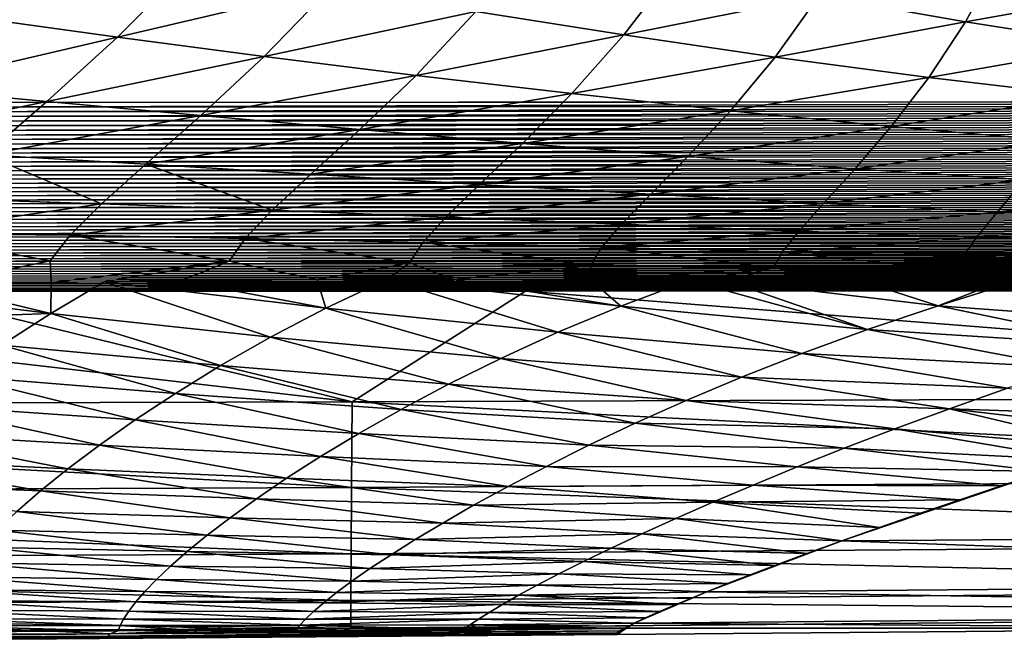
# Model space of a CAD drawing. Header units: metres. Extents: x -109 to 109, y -19 to 107.
# Tile 176 of 256: x 21.31 to 27.39, y -2.43 to 1.41. Entities that reach past the tile are written whole.
import ezdxf

# ---------------------------------------------------------------- set-up
doc = ezdxf.new("R2010")
doc.units = ezdxf.units.M
doc.layers.add('solid_21_412_310_XXX', color=7, linetype='CONTINUOUS')

msp = doc.modelspace()

# ---------------------------------------------------------------- linework, layer by layer
at = {"layer": 'solid_21_412_310_XXX'}
for points in [[(20.595625, 0.893529, 17.323612), (21.804319, 26.912794, 17.302299), (20.56344, 27.258989, 17.324163)], [(20.595625, 0.893529, 17.323612), (29.726748, 0.898924, 17.132509), (21.804319, 26.912794, 17.302299)], [(29.726748, 0.898924, 17.132509), (22.812944, 26.653164, 17.283585), (21.804319, 26.912794, 17.302299)], [(29.726748, 0.898924, 17.132509), (23.87114, 26.400019, 17.263041), (22.812944, 26.653164, 17.283585)], [(29.726748, 0.898924, 17.132509), (24.985195, 26.153061, 17.240404), (23.87114, 26.400019, 17.263041)], [(29.726748, 0.898924, 17.132509), (26.16781, 25.910999, 17.215244), (24.985195, 26.153061, 17.240404)], [(29.726748, 0.898924, 17.132509), (27.43832, 25.671772, 17.186918), (26.16781, 25.910999, 17.215244)], [(27.151894, 1.393203, -19.317865), (26.245785, 1.552235, -19.655851), (27.356567, 1.768803, -19.379362)], [(27.151894, 1.393203, -19.317865), (27.356567, 1.768803, -19.379362), (28.237797, 1.588386, -19.076607)], [(21.909693, 1.297686, -21.022598), (21.044569, 1.418032, -21.553596), (22.374645, 1.763928, -21.295593)], [(21.909693, 1.297686, -21.022598), (22.374645, 1.763928, -21.295593), (23.234125, 1.607787, -20.784197)], [(25.04081, 1.311317, -19.91156), (24.125164, 1.456144, -20.323374), (25.357857, 1.724107, -20.041517)], [(25.04081, 1.311317, -19.91156), (25.357857, 1.724107, -20.041517), (26.245785, 1.552235, -19.655851)], [(22.817257, 1.178763, -20.543596), (21.909693, 1.297686, -21.022598), (23.234125, 1.607787, -20.784197)], [(22.817257, 1.178763, -20.543596), (23.234125, 1.607787, -20.784197), (24.125164, 1.456144, -20.323374)], [(28.073084, 1.2489, -19.026329), (27.151894, 1.393203, -19.317865), (28.237797, 1.588386, -19.076607)], [(25.975922, 1.175177, -19.547091), (25.04081, 1.311317, -19.91156), (26.245785, 1.552235, -19.655851)], [(25.975922, 1.175177, -19.547091), (26.245785, 1.552235, -19.655851), (27.151894, 1.393203, -19.317865)], [(20.566692, 0.98513, -21.16758), (21.044569, 1.418032, -21.553596), (21.909693, 1.297686, -21.022598)], [(23.756479, 1.061677, -20.115093), (22.817257, 1.178763, -20.543596), (24.125164, 1.456144, -20.323374)], [(23.756479, 1.061677, -20.115093), (24.125164, 1.456144, -20.323374), (25.04081, 1.311317, -19.91156)], [(26.926516, 1.049505, -19.228146), (25.975922, 1.175177, -19.547091), (27.151894, 1.393203, -19.317865)], [(26.926516, 1.049505, -19.228146), (27.151894, 1.393203, -19.317865), (28.073084, 1.2489, -19.026329)], [(21.474459, 0.900266, -20.6772), (20.566692, 0.98513, -21.16758), (21.909693, 1.297686, -21.022598)], [(21.474459, 0.900266, -20.6772), (21.909693, 1.297686, -21.022598), (22.817257, 1.178763, -20.543596)], [(24.719093, 0.94912, -19.734318), (23.756479, 1.061677, -20.115093), (25.04081, 1.311317, -19.91156)], [(24.719093, 0.94912, -19.734318), (25.04081, 1.311317, -19.91156), (25.975922, 1.175177, -19.547091)], [(27.889402, 0.936012, -18.95281), (26.926516, 1.049505, -19.228146), (28.073084, 1.2489, -19.026329)], [(22.426027, 0.814004, -20.239214), (21.474459, 0.900266, -20.6772), (22.817257, 1.178763, -20.543596)], [(22.426027, 0.814004, -20.239214), (22.817257, 1.178763, -20.543596), (23.756479, 1.061677, -20.115093)], [(25.699493, 0.842968, -19.398485), (24.719093, 0.94912, -19.734318), (25.975922, 1.175177, -19.547091)], [(25.699493, 0.842968, -19.398485), (25.975922, 1.175177, -19.547091), (26.926516, 1.049505, -19.228146)], [(23.409096, 0.726636, -19.850967), (22.426027, 0.814004, -20.239214), (23.756479, 1.061677, -20.115093)], [(23.409096, 0.726636, -19.850967), (23.756479, 1.061677, -20.115093), (24.719093, 0.94912, -19.734318)], [(26.693459, 0.744994, -19.104847), (25.699493, 0.842968, -19.398485), (26.926516, 1.049505, -19.228146)], [(26.693459, 0.744994, -19.104847), (26.926516, 1.049505, -19.228146), (27.889402, 0.936012, -18.95281)], [(20.145182, 0.62363, -20.709858), (20.566692, 0.98513, -21.16758), (21.474459, 0.900266, -20.6772)], [(24.414448, 0.64122, -19.508419), (23.409096, 0.726636, -19.850967), (24.719093, 0.94912, -19.734318)], [(24.414448, 0.64122, -19.508419), (24.719093, 0.94912, -19.734318), (25.699493, 0.842968, -19.398485)], [(27.697701, 0.65692, -18.850777), (26.693459, 0.744994, -19.104847), (27.889402, 0.936012, -18.95281)], [(21.093336, 0.570156, -20.2668), (20.145182, 0.62363, -20.709858), (21.474459, 0.900266, -20.6772)], [(20.591427, 0.835829, 17.313839), (34.265362, 0.844479, 17.002655), (34.268223, 0.873434, 17.007458)], [(20.593567, 0.864659, 17.319082), (20.591427, 0.835829, 17.313839), (34.268223, 0.873434, 17.007458)], [(20.593567, 0.864659, 17.319082), (34.270294, 0.902435, 17.011562), (20.595625, 0.893529, 17.323612)], [(20.593567, 0.864659, 17.319082), (34.268223, 0.873434, 17.007458), (34.270294, 0.902435, 17.011562)], [(20.595625, 0.893529, 17.323612), (34.270294, 0.902435, 17.011562), (29.726748, 0.898924, 17.132509)], [(21.093336, 0.570156, -20.2668), (21.474459, 0.900266, -20.6772), (22.426027, 0.814004, -20.239214)], [(20.587326, 0.778363, 17.30127), (34.259892, 0.786758, 16.990932), (34.262585, 0.815579, 16.997141)], [(20.589346, 0.807056, 17.307896), (20.587326, 0.778363, 17.30127), (34.262585, 0.815579, 16.997141)], [(20.589346, 0.807056, 17.307896), (34.262585, 0.815579, 16.997141), (34.265362, 0.844479, 17.002655)], [(20.591427, 0.835829, 17.313839), (20.589346, 0.807056, 17.307896), (34.265362, 0.844479, 17.002655)], [(22.084757, 0.512443, -19.876232), (21.093336, 0.570156, -20.2668), (22.426027, 0.814004, -20.239214)], [(22.084757, 0.512443, -19.876232), (22.426027, 0.814004, -20.239214), (23.409096, 0.726636, -19.850967)], [(25.436237, 0.559817, -19.207586), (24.414448, 0.64122, -19.508419), (25.699493, 0.842968, -19.398485)], [(25.436237, 0.559817, -19.207586), (25.699493, 0.842968, -19.398485), (26.693459, 0.744994, -19.104847)], [(20.583467, 0.721293, 17.286011), (34.254757, 0.729427, 16.976479), (34.257282, 0.758034, 16.984041)], [(20.585367, 0.749769, 17.293972), (20.583467, 0.721293, 17.286011), (34.257282, 0.758034, 16.984041)], [(20.585367, 0.749769, 17.293972), (34.257282, 0.758034, 16.984041), (34.259892, 0.786758, 16.990932)], [(20.587326, 0.778363, 17.30127), (20.585367, 0.749769, 17.293972), (34.259892, 0.786758, 16.990932)], [(26.470158, 0.484387, -18.944769), (25.436237, 0.559817, -19.207586), (26.693459, 0.744994, -19.104847)], [(26.470158, 0.484387, -18.944769), (26.693459, 0.744994, -19.104847), (27.697701, 0.65692, -18.850777)], [(20.578133, 0.636713, 17.25823), (34.247673, 0.644457, 16.949831), (34.24995, 0.672624, 16.95937)], [(20.579851, 0.664751, 17.268137), (20.578133, 0.636713, 17.25823), (34.24995, 0.672624, 16.95937)], [(20.579851, 0.664751, 17.268137), (34.24995, 0.672624, 16.95937), (34.252312, 0.700952, 16.968252)], [(20.581629, 0.692949, 17.277397), (20.579851, 0.664751, 17.268137), (34.252312, 0.700952, 16.968252)], [(20.581629, 0.692949, 17.277397), (34.252312, 0.700952, 16.968252), (34.254757, 0.729427, 16.976479)], [(20.583467, 0.721293, 17.286011), (20.581629, 0.692949, 17.277397), (34.254757, 0.729427, 16.976479)], [(23.106464, 0.45067, -19.534132), (22.084757, 0.512443, -19.876232), (23.409096, 0.726636, -19.850967)], [(23.106464, 0.45067, -19.534132), (23.409096, 0.726636, -19.850967), (24.414448, 0.64122, -19.508419)], [(20.574877, 0.581167, 17.23649), (34.243362, 0.588658, 16.928802), (34.245476, 0.616464, 16.939642)], [(20.576475, 0.608847, 17.247681), (20.574877, 0.581167, 17.23649), (34.245476, 0.616464, 16.939642)], [(20.576475, 0.608847, 17.247681), (34.245476, 0.616464, 16.939642), (34.247673, 0.644457, 16.949831)], [(20.578133, 0.636713, 17.25823), (20.576475, 0.608847, 17.247681), (34.247673, 0.644457, 16.949831)], [(24.148907, 0.388074, -19.235201), (23.106464, 0.45067, -19.534132), (24.414448, 0.64122, -19.508419)], [(24.148907, 0.388074, -19.235201), (24.414448, 0.64122, -19.508419), (25.436237, 0.559817, -19.207586)], [(27.512878, 0.416824, -18.716644), (26.470158, 0.484387, -18.944769), (27.697701, 0.65692, -18.850777)], [(20.571869, 0.526409, 17.212179), (34.239391, 0.533656, 16.905165), (34.241333, 0.561052, 16.917311)], [(20.573341, 0.553684, 17.224657), (20.571869, 0.526409, 17.212179), (34.241333, 0.561052, 16.917311)], [(20.573341, 0.553684, 17.224657), (34.241333, 0.561052, 16.917311), (34.243362, 0.588658, 16.928802)], [(20.574877, 0.581167, 17.23649), (20.573341, 0.553684, 17.224657), (34.243362, 0.588658, 16.928802)], [(21.812197, 0.268811, -19.463207), (20.784735, 0.301495, -19.802427), (21.093336, 0.570156, -20.2668)], [(21.812197, 0.268811, -19.463207), (21.093336, 0.570156, -20.2668), (22.084757, 0.512443, -19.876232)], [(25.206335, 0.327036, -18.974266), (24.148907, 0.388074, -19.235201), (25.436237, 0.559817, -19.207586)], [(25.206335, 0.327036, -18.974266), (25.436237, 0.559817, -19.207586), (26.470158, 0.484387, -18.944769)], [(20.569107, 0.472521, 17.185274), (34.235752, 0.479536, 16.878899), (34.23753, 0.506481, 16.892361)], [(20.570456, 0.499351, 17.199051), (20.569107, 0.472521, 17.185274), (34.23753, 0.506481, 16.892361)], [(20.570456, 0.499351, 17.199051), (34.23753, 0.506481, 16.892361), (34.239391, 0.533656, 16.905165)], [(20.571869, 0.526409, 17.212179), (20.570456, 0.499351, 17.199051), (34.239391, 0.533656, 16.905165)], [(22.866978, 0.229376, -19.170868), (21.812197, 0.268811, -19.463207), (22.084757, 0.512443, -19.876232)], [(22.866978, 0.229376, -19.170868), (22.084757, 0.512443, -19.876232), (23.106464, 0.45067, -19.534132)], [(20.56546, 0.393484, 17.140118), (34.230961, 0.400181, 16.834633), (34.232468, 0.426377, 16.850029)], [(20.566607, 0.419578, 17.155802), (20.56546, 0.393484, 17.140118), (34.232468, 0.426377, 16.850029)], [(20.566607, 0.419578, 17.155802), (34.232468, 0.426377, 16.850029), (34.234066, 0.452832, 16.864786)], [(20.567823, 0.445927, 17.170856), (20.566607, 0.419578, 17.155802), (34.234066, 0.452832, 16.864786)], [(20.567823, 0.445927, 17.170856), (34.234066, 0.452832, 16.864786), (34.235752, 0.479536, 16.878899)], [(20.569107, 0.472521, 17.185274), (20.567823, 0.445927, 17.170856), (34.235752, 0.479536, 16.878899)], [(22.866978, 0.229376, -19.170868), (23.106464, 0.45067, -19.534132), (24.148907, 0.388074, -19.235201)], [(26.274561, 0.269853, -18.746695), (25.206335, 0.327036, -18.974266), (26.470158, 0.484387, -18.944769)], [(26.274561, 0.269853, -18.746695), (26.470158, 0.484387, -18.944769), (27.512878, 0.416824, -18.716644)], [(20.563377, 0.342093, 17.106888), (34.228237, 0.348604, 16.801954), (34.229549, 0.374254, 16.818605)], [(20.564383, 0.367653, 17.12381), (20.563377, 0.342093, 17.106888), (34.229549, 0.374254, 16.818605)], [(20.564383, 0.367653, 17.12381), (34.229549, 0.374254, 16.818605), (34.230961, 0.400181, 16.834633)], [(20.56546, 0.393484, 17.140118), (20.564383, 0.367653, 17.12381), (34.230961, 0.400181, 16.834633)], [(23.940016, 0.186295, -18.918928), (22.866978, 0.229376, -19.170868), (24.148907, 0.388074, -19.235201)], [(23.940016, 0.186295, -18.918928), (24.148907, 0.388074, -19.235201), (25.206335, 0.327036, -18.974266)], [(27.350363, 0.218714, -18.548521), (26.274561, 0.269853, -18.746695), (27.512878, 0.416824, -18.716644)], [(27.350363, 0.218714, -18.548521), (27.512878, 0.416824, -18.716644), (28.561165, 0.358178, -18.52055)], [(20.561596, 0.29183, 17.071224), (34.22591, 0.298178, 16.766804), (34.22702, 0.32324, 16.784685)], [(20.562449, 0.316815, 17.089357), (20.561596, 0.29183, 17.071224), (34.22702, 0.32324, 16.784685)], [(20.562449, 0.316815, 17.089357), (34.22702, 0.32324, 16.784685), (34.228237, 0.348604, 16.801954)], [(20.563377, 0.342093, 17.106888), (20.562449, 0.316815, 17.089357), (34.228237, 0.348604, 16.801954)], [(25.026054, 0.14232, -18.701096), (23.940016, 0.186295, -18.918928), (25.206335, 0.327036, -18.974266)], [(25.026054, 0.14232, -18.701096), (25.206335, 0.327036, -18.974266), (26.274561, 0.269853, -18.746695)], [(28.430799, 0.174669, -18.376566), (27.350363, 0.218714, -18.548521), (28.561165, 0.358178, -18.52055)], [(20.557236, 0.084677, -19.296288), (20.784735, 0.301495, -19.802427), (21.812197, 0.268811, -19.463207)], [(21.61755, 0.074122, -19.010193), (20.557236, 0.084677, -19.296288), (21.812197, 0.268811, -19.463207)], [(20.559532, 0.218829, 17.013287), (34.223221, 0.224987, 16.709572), (34.224007, 0.249031, 16.72924)], [(20.560135, 0.242818, 17.033182), (20.559532, 0.218829, 17.013287), (34.224007, 0.249031, 16.72924)], [(20.560135, 0.242818, 17.033182), (34.224007, 0.249031, 16.72924), (34.224903, 0.273435, 16.748322)], [(20.560823, 0.267158, 17.052498), (20.560135, 0.242818, 17.033182), (34.224903, 0.273435, 16.748322)], [(20.560823, 0.267158, 17.052498), (34.224903, 0.273435, 16.748322), (34.22591, 0.298178, 16.766804)], [(20.561596, 0.29183, 17.071224), (20.560823, 0.267158, 17.052498), (34.22591, 0.298178, 16.766804)], [(21.61755, 0.074122, -19.010193), (21.812197, 0.268811, -19.463207), (22.866978, 0.229376, -19.170868)], [(26.1213, 0.100184, -18.511898), (25.026054, 0.14232, -18.701096), (26.274561, 0.269853, -18.746695)], [(26.1213, 0.100184, -18.511898), (26.274561, 0.269853, -18.746695), (27.350363, 0.218714, -18.548521)], [(20.558598, 0.171982, 16.971786), (34.222008, 0.178056, 16.668495), (34.222557, 0.201322, 16.68932)], [(20.559019, 0.19521, 16.992819), (20.558598, 0.171982, 16.971786), (34.222557, 0.201322, 16.68932)], [(20.559019, 0.19521, 16.992819), (34.222557, 0.201322, 16.68932), (34.223221, 0.224987, 16.709572)], [(20.559532, 0.218829, 17.013287), (20.559019, 0.19521, 16.992819), (34.223221, 0.224987, 16.709572)], [(22.700039, 0.054614, -18.76926), (21.61755, 0.074122, -19.010193), (22.866978, 0.229376, -19.170868)], [(22.700039, 0.054614, -18.76926), (22.866978, 0.229376, -19.170868), (23.940016, 0.186295, -18.918928)], [(23.797039, 0.028774, -18.565918), (22.700039, 0.054614, -18.76926), (23.940016, 0.186295, -18.918928)], [(23.797039, 0.028774, -18.565918), (23.940016, 0.186295, -18.918928), (25.026054, 0.14232, -18.701096)], [(27.222851, 0.062427, -18.3468), (26.1213, 0.100184, -18.511898), (27.350363, 0.218714, -18.548521)], [(27.222851, 0.062427, -18.3468), (27.350363, 0.218714, -18.548521), (28.430799, 0.174669, -18.376566)], [(20.557905, 0.104808, 16.905394), (34.221115, 0.110827, 16.602673), (34.221291, 0.132794, 16.625156)], [(20.558041, 0.126766, 16.928059), (20.557905, 0.104808, 16.905394), (34.221291, 0.132794, 16.625156)], [(20.558041, 0.126766, 16.928059), (34.221291, 0.132794, 16.625156), (34.221588, 0.155208, 16.647102)], [(20.558271, 0.149162, 16.950195), (20.558041, 0.126766, 16.928059), (34.221588, 0.155208, 16.647102)], [(20.558271, 0.149162, 16.950195), (34.221588, 0.155208, 16.647102), (34.222008, 0.178056, 16.668495)], [(20.558598, 0.171982, 16.971786), (20.558271, 0.149162, 16.950195), (34.222008, 0.178056, 16.668495)], [(24.904217, -0.000311, -18.392889), (23.797039, 0.028774, -18.565918), (25.026054, 0.14232, -18.701096)], [(24.904217, -0.000311, -18.392889), (25.026054, 0.14232, -18.701096), (26.1213, 0.100184, -18.511898)], [(28.328218, 0.030173, -18.20215), (27.222851, 0.062427, -18.3468), (28.430799, 0.174669, -18.376566)], [(21.494585, -0.0841, -18.528004), (20.403618, -0.09334, -18.760696), (20.557236, 0.084677, -19.296288)], [(21.494585, -0.0841, -18.528004), (20.557236, 0.084677, -19.296288), (21.61755, 0.074122, -19.010193)], [(20.557863, 0.083298, 16.882219), (34.221066, 0.089319, 16.57967), (34.221115, 0.110827, 16.602673)], [(20.557905, 0.104808, 16.905394), (20.557863, 0.083298, 16.882219), (34.221115, 0.110827, 16.602673)], [(20.557863, 0.083298, 16.882219), (20.557915, 0.06225, 16.858549), (34.221066, 0.089319, 16.57967)], [(20.557915, 0.06225, 16.858549), (34.221134, 0.068283, 16.556168), (34.221066, 0.089319, 16.57967)], [(20.557915, 0.06225, 16.858549), (20.558058, 0.041676, 16.834404), (34.221134, 0.068283, 16.556168)], [(20.558058, 0.041676, 16.834404), (34.221321, 0.047729, 16.532183), (34.221134, 0.068283, 16.556168)], [(22.600418, -0.085426, -18.338766), (21.494585, -0.0841, -18.528004), (21.61755, 0.074122, -19.010193)], [(22.600418, -0.085426, -18.338766), (21.61755, 0.074122, -19.010193), (22.700039, 0.054614, -18.76926)], [(26.018475, -0.029469, -18.243986), (24.904217, -0.000311, -18.392889), (26.1213, 0.100184, -18.511898)], [(26.018475, -0.029469, -18.243986), (26.1213, 0.100184, -18.511898), (27.222851, 0.062427, -18.3468)], [(27.137484, -0.055803, -18.114212), (26.018475, -0.029469, -18.243986), (27.222851, 0.062427, -18.3468)], [(27.137484, -0.055803, -18.114212), (27.222851, 0.062427, -18.3468), (28.328218, 0.030173, -18.20215)], [(20.558058, 0.041676, 16.834404), (20.558289, 0.021587, 16.809799), (34.221321, 0.047729, 16.532183)], [(20.558289, 0.021587, 16.809799), (34.221622, 0.027671, 16.507732), (34.221321, 0.047729, 16.532183)], [(20.558289, 0.021587, 16.809799), (20.558611, 0.001996, 16.784754), (34.221622, 0.027671, 16.507732)], [(20.558611, 0.001996, 16.784754), (34.222042, 0.008121, 16.482836), (34.221622, 0.027671, 16.507732)], [(20.558611, 0.001996, 16.784754), (20.559019, -0.017087, 16.759279), (34.222042, 0.008121, 16.482836)], [(20.559019, -0.017087, 16.759279), (34.222572, -0.010911, 16.457504), (34.222042, 0.008121, 16.482836)], [(23.71571, -0.095413, -18.184389), (22.600418, -0.085426, -18.338766), (22.700039, 0.054614, -18.76926)], [(23.71571, -0.095413, -18.184389), (22.700039, 0.054614, -18.76926), (23.797039, 0.028774, -18.565918)], [(24.837425, -0.110784, -18.056772), (23.71571, -0.095413, -18.184389), (23.797039, 0.028774, -18.565918)], [(24.837425, -0.110784, -18.056772), (23.797039, 0.028774, -18.565918), (24.904217, -0.000311, -18.392889)], [(28.259369, -0.078077, -17.999479), (27.137484, -0.055803, -18.114212), (28.328218, 0.030173, -18.20215)], [(20.559019, -0.017087, 16.759279), (20.559517, -0.035651, 16.733383), (34.222572, -0.010911, 16.457504)], [(20.559517, -0.035651, 16.733383), (34.223217, -0.029415, 16.431747), (34.222572, -0.010911, 16.457504)], [(20.559517, -0.035651, 16.733383), (20.560101, -0.053688, 16.707073), (34.223217, -0.029415, 16.431747)], [(20.560101, -0.053688, 16.707073), (34.223976, -0.047381, 16.405573), (34.223217, -0.029415, 16.431747)], [(20.560101, -0.053688, 16.707073), (20.56077, -0.071188, 16.680357), (34.223976, -0.047381, 16.405573)], [(20.56077, -0.071188, 16.680357), (34.224846, -0.064799, 16.37899), (34.223976, -0.047381, 16.405573)], [(25.963457, -0.12803, -17.94915), (24.837425, -0.110784, -18.056772), (24.904217, -0.000311, -18.392889)], [(25.963457, -0.12803, -17.94915), (24.904217, -0.000311, -18.392889), (26.018475, -0.029469, -18.243986)], [(27.092283, -0.143956, -17.856163), (25.963457, -0.12803, -17.94915), (26.018475, -0.029469, -18.243986)], [(27.092283, -0.143956, -17.856163), (26.018475, -0.029469, -18.243986), (27.137484, -0.055803, -18.114212)], [(28.22279, -0.157189, -17.773331), (27.092283, -0.143956, -17.856163), (27.137484, -0.055803, -18.114212)], [(28.22279, -0.157189, -17.773331), (27.137484, -0.055803, -18.114212), (28.259369, -0.078077, -17.999479)], [(20.766399, -0.234424, -18.130928), (20.403618, -0.09334, -18.760696), (21.494585, -0.0841, -18.528004)], [(20.56077, -0.071188, 16.680357), (20.561527, -0.08814, 16.653246), (34.224846, -0.064799, 16.37899)], [(20.561527, -0.08814, 16.653246), (34.225826, -0.081661, 16.352007), (34.224846, -0.064799, 16.37899)], [(20.561527, -0.08814, 16.653246), (20.56237, -0.104536, 16.625744), (34.225826, -0.081661, 16.352007)], [(20.56237, -0.104536, 16.625744), (34.226917, -0.097955, 16.324631), (34.225826, -0.081661, 16.352007)], [(20.56237, -0.104536, 16.625744), (20.563297, -0.120367, 16.597862), (34.226917, -0.097955, 16.324631)], [(20.563297, -0.120367, 16.597862), (34.228119, -0.113674, 16.296873), (34.226917, -0.097955, 16.324631)], [(20.563297, -0.120367, 16.597862), (20.564312, -0.135631, 16.569609), (34.228119, -0.113674, 16.296873)], [(20.564312, -0.135631, 16.569609), (34.229431, -0.128816, 16.268744), (34.228119, -0.113674, 16.296873)], [(21.500853, -0.218696, -18.020645), (20.766399, -0.234424, -18.130928), (21.494585, -0.0841, -18.528004)], [(21.500853, -0.218696, -18.020645), (21.494585, -0.0841, -18.528004), (22.600418, -0.085426, -18.338766)], [(21.828835, -0.213295, -17.977455), (21.500853, -0.218696, -18.020645), (22.600418, -0.085426, -18.338766)], [(22.303574, -0.2073, -17.920401), (21.828835, -0.213295, -17.977455), (22.600418, -0.085426, -18.338766)], [(23.14422, -0.201171, -17.83444), (22.303574, -0.2073, -17.920401), (22.600418, -0.085426, -18.338766)], [(23.14422, -0.201171, -17.83444), (22.600418, -0.085426, -18.338766), (23.71571, -0.095413, -18.184389)], [(23.575008, -0.200041, -17.796404), (23.14422, -0.201171, -17.83444), (23.71571, -0.095413, -18.184389)], [(23.992483, -0.199997, -17.762941), (23.575008, -0.200041, -17.796404), (23.71571, -0.095413, -18.184389)], [(23.992483, -0.199997, -17.762941), (23.71571, -0.095413, -18.184389), (24.837425, -0.110784, -18.056772)], [(24.836512, -0.202394, -17.703604), (23.992483, -0.199997, -17.762941), (24.837425, -0.110784, -18.056772)], [(24.836512, -0.202394, -17.703604), (24.837425, -0.110784, -18.056772), (25.963457, -0.12803, -17.94915)], [(20.564312, -0.135631, 16.569609), (20.565413, -0.150329, 16.540993), (34.229431, -0.128816, 16.268744)], [(20.565413, -0.150329, 16.540993), (34.230854, -0.143381, 16.240248), (34.229431, -0.128816, 16.268744)], [(20.565413, -0.150329, 16.540993), (20.566601, -0.164464, 16.512024), (34.230854, -0.143381, 16.240248)], [(20.566601, -0.164464, 16.512024), (34.232388, -0.157373, 16.211399), (34.230854, -0.143381, 16.240248)], [(20.566601, -0.164464, 16.512024), (20.567879, -0.178036, 16.48271), (34.232388, -0.157373, 16.211399)], [(20.567879, -0.178036, 16.48271), (34.234035, -0.17079, 16.182205), (34.232388, -0.157373, 16.211399)], [(20.567879, -0.178036, 16.48271), (20.569246, -0.191039, 16.453064), (34.234035, -0.17079, 16.182205)], [(20.569246, -0.191039, 16.453064), (34.235798, -0.183628, 16.152679), (34.234035, -0.17079, 16.182205)], [(25.444599, -0.205361, -17.666685), (24.836512, -0.202394, -17.703604), (25.963457, -0.12803, -17.94915)], [(25.676727, -0.206619, -17.653673), (25.444599, -0.205361, -17.666685), (25.963457, -0.12803, -17.94915)], [(26.517502, -0.211243, -17.610447), (25.676727, -0.206619, -17.653673), (25.963457, -0.12803, -17.94915)], [(26.517502, -0.211243, -17.610447), (25.963457, -0.12803, -17.94915), (27.092283, -0.143956, -17.856163)], [(27.360466, -0.215295, -17.571371), (26.517502, -0.211243, -17.610447), (27.092283, -0.143956, -17.856163)], [(27.360466, -0.215295, -17.571371), (27.092283, -0.143956, -17.856163), (28.22279, -0.157189, -17.773331)], [(27.451908, -0.215683, -17.567278), (27.360466, -0.215295, -17.571371), (28.22279, -0.157189, -17.773331)], [(21.498569, -0.409727, -17.250725), (20.204979, -0.249932, -18.229164), (20.766399, -0.234424, -18.130928)], [(20.569246, -0.191039, 16.453064), (20.570705, -0.203471, 16.423098), (34.235798, -0.183628, 16.152679)], [(20.570705, -0.203471, 16.423098), (34.237675, -0.195882, 16.122831), (34.235798, -0.183628, 16.152679)], [(20.570705, -0.203471, 16.423098), (20.572256, -0.215326, 16.392818), (34.237675, -0.195882, 16.122831)], [(20.572256, -0.215326, 16.392818), (34.239674, -0.207549, 16.092674), (34.237675, -0.195882, 16.122831)], [(20.572256, -0.215326, 16.392818), (20.573904, -0.226597, 16.362242), (34.239674, -0.207549, 16.092674)], [(20.573904, -0.226597, 16.362242), (34.241791, -0.218618, 16.06222), (34.239674, -0.207549, 16.092674)], [(20.573904, -0.226597, 16.362242), (20.575647, -0.237272, 16.331375), (34.241791, -0.218618, 16.06222)], [(20.575647, -0.237272, 16.331375), (34.24403, -0.229079, 16.031477), (34.241791, -0.218618, 16.06222)], [(20.575647, -0.237272, 16.331375), (20.577492, -0.247338, 16.300232), (34.24403, -0.229079, 16.031477)], [(20.577492, -0.247338, 16.300232), (34.246395, -0.238919, 16.000463), (34.24403, -0.229079, 16.031477)], [(20.577492, -0.247338, 16.300232), (20.579437, -0.256781, 16.268826), (34.246395, -0.238919, 16.000463)], [(20.579437, -0.256781, 16.268826), (34.24889, -0.248121, 15.96919), (34.246395, -0.238919, 16.000463)], [(21.498569, -0.409727, -17.250725), (20.766399, -0.234424, -18.130928), (21.500853, -0.218696, -18.020645)], [(21.498569, -0.409727, -17.250725), (21.500853, -0.218696, -18.020645), (21.828835, -0.213295, -17.977455)], [(21.498569, -0.409727, -17.250725), (21.828835, -0.213295, -17.977455), (22.857056, -0.555344, -16.396152)], [(23.198179, -0.376894, -17.114847), (21.828835, -0.213295, -17.977455), (22.303574, -0.2073, -17.920401)], [(22.857056, -0.555344, -16.396152), (21.828835, -0.213295, -17.977455), (23.198179, -0.376894, -17.114847)], [(23.198179, -0.376894, -17.114847), (22.303574, -0.2073, -17.920401), (23.14422, -0.201171, -17.83444)], [(23.198179, -0.376894, -17.114847), (23.14422, -0.201171, -17.83444), (23.575008, -0.200041, -17.796404)], [(23.198179, -0.376894, -17.114847), (23.575008, -0.200041, -17.796404), (24.633369, -0.525554, -16.353737)], [(25.021069, -0.364049, -17.026474), (23.575008, -0.200041, -17.796404), (23.992483, -0.199997, -17.762941)], [(24.633369, -0.525554, -16.353737), (23.575008, -0.200041, -17.796404), (25.021069, -0.364049, -17.026474)], [(25.021069, -0.364049, -17.026474), (23.992483, -0.199997, -17.762941), (24.836512, -0.202394, -17.703604)], [(25.021069, -0.364049, -17.026474), (24.836512, -0.202394, -17.703604), (25.444599, -0.205361, -17.666685)], [(25.021069, -0.364049, -17.026474), (25.444599, -0.205361, -17.666685), (26.546259, -0.508045, -16.340652)], [(26.546259, -0.508045, -16.340652), (25.444599, -0.205361, -17.666685), (25.676727, -0.206619, -17.653673)], [(26.983038, -0.361163, -16.967251), (25.676727, -0.206619, -17.653673), (26.517502, -0.211243, -17.610447)], [(26.546259, -0.508045, -16.340652), (25.676727, -0.206619, -17.653673), (26.983038, -0.361163, -16.967251)], [(26.983038, -0.361163, -16.967251), (26.517502, -0.211243, -17.610447), (27.360466, -0.215295, -17.571371)], [(26.983038, -0.361163, -16.967251), (27.360466, -0.215295, -17.571371), (27.451908, -0.215683, -17.567278)], [(26.983038, -0.361163, -16.967251), (27.451908, -0.215683, -17.567278), (28.629164, -0.482277, -16.381315)], [(17.467646, -0.275466, 16.252718), (14.017262, -0.979886, 13.635917), (23.362125, -0.955856, 13.520196)], [(20.588127, -0.273714, 16.205223), (17.467646, -0.275466, 16.252718), (23.362125, -0.955856, 13.520196)], [(19.897076, -0.464852, -17.451241), (20.204979, -0.249932, -18.229164), (21.498569, -0.409727, -17.250725)], [(20.579437, -0.256781, 16.268826), (20.581486, -0.265581, 16.237175), (34.24889, -0.248121, 15.96919)], [(20.581486, -0.265581, 16.237175), (34.251514, -0.256667, 15.937675), (34.24889, -0.248121, 15.96919)], [(20.581486, -0.265581, 16.237175), (20.588127, -0.273714, 16.205223), (34.251514, -0.256667, 15.937675)], [(34.251514, -0.256667, 15.937675), (20.588127, -0.273714, 16.205223), (24.432585, -0.271327, 16.136042)], [(24.432585, -0.271327, 16.136042), (20.588127, -0.273714, 16.205223), (23.362125, -0.955856, 13.520196)], [(24.432585, -0.271327, 16.136042), (23.362125, -0.955856, 13.520196), (32.70628, -0.921438, 13.346666)], [(34.251514, -0.256667, 15.937675), (24.432585, -0.271327, 16.136042), (31.338224, -0.266609, 15.982252)], [(31.338224, -0.266609, 15.982252), (24.432585, -0.271327, 16.136042), (32.70628, -0.921438, 13.346666)], [(24.633369, -0.525554, -16.353737), (25.021069, -0.364049, -17.026474), (26.141657, -0.655501, -15.689052)], [(25.021069, -0.364049, -17.026474), (26.546259, -0.508045, -16.340652), (26.141657, -0.655501, -15.689052)], [(26.546259, -0.508045, -16.340652), (26.983038, -0.361163, -16.967251), (28.19972, -0.612662, -15.805391)], [(26.983038, -0.361163, -16.967251), (28.629164, -0.482277, -16.381315), (28.19972, -0.612662, -15.805391)], [(19.897076, -0.464852, -17.451241), (21.498569, -0.409727, -17.250725), (21.19301, -0.604608, -16.483784)], [(21.19301, -0.604608, -16.483784), (21.498569, -0.409727, -17.250725), (22.547716, -0.731512, -15.647394)], [(21.498569, -0.409727, -17.250725), (22.857056, -0.555344, -16.396152), (22.547716, -0.731512, -15.647394)], [(22.857056, -0.555344, -16.396152), (23.198179, -0.376894, -17.114847), (24.279078, -0.687079, -15.653362)], [(23.198179, -0.376894, -17.114847), (24.633369, -0.525554, -16.353737), (24.279078, -0.687079, -15.653362)], [(24.279078, -0.687079, -15.653362), (24.633369, -0.525554, -16.353737), (25.768269, -0.802201, -15.014663)], [(24.633369, -0.525554, -16.353737), (26.141657, -0.655501, -15.689052), (25.768269, -0.802201, -15.014663)], [(26.141657, -0.655501, -15.689052), (26.546259, -0.508045, -16.340652), (27.793787, -0.742428, -15.211566)], [(26.546259, -0.508045, -16.340652), (28.19972, -0.612662, -15.805391), (27.793787, -0.742428, -15.211566)], [(20.917633, -0.793387, -15.685042), (21.19301, -0.604608, -16.483784), (22.269192, -0.902569, -14.87394)], [(21.19301, -0.604608, -16.483784), (22.547716, -0.731512, -15.647394), (22.269192, -0.902569, -14.87394)], [(22.547716, -0.731512, -15.647394), (22.857056, -0.555344, -16.396152), (23.956791, -0.846343, -14.928923)], [(22.857056, -0.555344, -16.396152), (24.279078, -0.687079, -15.653362), (23.956791, -0.846343, -14.928923)], [(25.768269, -0.802201, -15.014663), (26.141657, -0.655501, -15.689052), (27.411453, -0.870964, -14.600718)], [(26.141657, -0.655501, -15.689052), (27.793787, -0.742428, -15.211566), (27.411453, -0.870964, -14.600718)], [(23.956791, -0.846343, -14.928923), (24.279078, -0.687079, -15.653362), (25.425043, -0.946601, -14.320485)], [(24.279078, -0.687079, -15.653362), (25.768269, -0.802201, -15.014663), (25.425043, -0.946601, -14.320485)], [(22.269192, -0.902569, -14.87394), (22.547716, -0.731512, -15.647394), (23.664959, -1.001329, -14.184757)], [(22.547716, -0.731512, -15.647394), (23.956791, -0.846343, -14.928923), (23.664959, -1.001329, -14.184757)], [(20.671856, -0.973726, -14.860497), (20.917633, -0.793387, -15.685042), (22.020163, -1.066608, -14.080639)], [(20.917633, -0.793387, -15.685042), (22.269192, -0.902569, -14.87394), (22.020163, -1.066608, -14.080639)], [(23.664959, -1.001329, -14.184757), (23.956791, -0.846343, -14.928923), (25.110569, -1.087338, -13.609751)], [(23.956791, -0.846343, -14.928923), (25.425043, -0.946601, -14.320485), (25.110569, -1.087338, -13.609751)], [(25.425043, -0.946601, -14.320485), (25.768269, -0.802201, -15.014663), (27.052504, -0.99748, -13.974445)], [(25.768269, -0.802201, -15.014663), (27.411453, -0.870964, -14.600718), (27.052504, -0.99748, -13.974445)], [(22.020163, -1.066608, -14.080639), (22.269192, -0.902569, -14.87394), (23.401951, -1.150497, -13.424768)], [(22.269192, -0.902569, -14.87394), (23.664959, -1.001329, -14.184757), (23.401951, -1.150497, -13.424768)], [(27.052504, -0.99748, -13.974445), (27.411453, -0.870964, -14.600718), (28.69548, -1.05291, -13.604347)], [(23.357231, -1.48432, 10.841338), (23.362125, -0.955856, 13.520196), (14.017262, -0.979886, 13.635917)], [(20.454679, -1.144059, -14.015844), (20.671856, -0.973726, -14.860497), (21.799097, -1.222322, -13.271937)], [(20.671856, -0.973726, -14.860497), (22.020163, -1.066608, -14.080639), (21.799097, -1.222322, -13.271937)], [(32.700115, -1.431167, 10.701049), (23.362125, -0.955856, 13.520196), (23.357231, -1.48432, 10.841338)], [(32.700115, -1.431167, 10.701049), (32.70628, -0.921438, 13.346666), (23.362125, -0.955856, 13.520196)], [(25.110569, -1.087338, -13.609751), (25.425043, -0.946601, -14.320485), (26.716558, -1.1212, -13.334451)], [(25.425043, -0.946601, -14.320485), (27.052504, -0.99748, -13.974445), (26.716558, -1.1212, -13.334451)], [(23.357231, -1.48432, 10.841338), (14.017262, -0.979886, 13.635917), (14.014153, -1.521445, 10.934896)], [(23.401951, -1.150497, -13.424768), (23.664959, -1.001329, -14.184757), (24.823364, -1.223241, -12.885488)], [(23.664959, -1.001329, -14.184757), (25.110569, -1.087338, -13.609751), (24.823364, -1.223241, -12.885488)], [(26.716558, -1.1212, -13.334451), (27.052504, -0.99748, -13.974445), (28.085423, -1.243087, -12.585059)], [(27.052504, -0.99748, -13.974445), (28.69548, -1.05291, -13.604347), (28.382515, -1.14964, -13.09552)], [(27.052504, -0.99748, -13.974445), (28.382515, -1.14964, -13.09552), (28.085423, -1.243087, -12.585059)], [(21.799097, -1.222322, -13.271937), (22.020163, -1.066608, -14.080639), (23.166073, -1.292782, -12.652331)], [(22.020163, -1.066608, -14.080639), (23.401951, -1.150497, -13.424768), (23.166073, -1.292782, -12.652331)], [(24.823364, -1.223241, -12.885488), (25.110569, -1.087338, -13.609751), (26.403009, -1.241414, -12.682446)], [(25.110569, -1.087338, -13.609751), (26.716558, -1.1212, -13.334451), (26.403009, -1.241414, -12.682446)], [(20.264864, -1.303367, -13.156215), (20.454679, -1.144059, -14.015844), (21.604475, -1.368799, -12.451833)], [(20.454679, -1.144059, -14.015844), (21.799097, -1.222322, -13.271937), (21.604475, -1.368799, -12.451833)], [(23.166073, -1.292782, -12.652331), (23.401951, -1.150497, -13.424768), (24.562002, -1.353458, -12.150144)], [(23.401951, -1.150497, -13.424768), (24.823364, -1.223241, -12.885488), (24.562002, -1.353458, -12.150144)], [(26.403009, -1.241414, -12.682446), (26.716558, -1.1212, -13.334451), (27.861017, -1.3148, -12.179219)], [(26.716558, -1.1212, -13.334451), (28.085423, -1.243087, -12.585059), (27.861017, -1.3148, -12.179219)], [(21.604475, -1.368799, -12.451833), (21.799097, -1.222322, -13.271937), (22.955765, -1.42737, -11.870495)], [(21.799097, -1.222322, -13.271937), (23.166073, -1.292782, -12.652331), (22.955765, -1.42737, -11.870495)], [(24.562002, -1.353458, -12.150144), (24.823364, -1.223241, -12.885488), (26.111258, -1.357501, -12.019932)], [(24.823364, -1.223241, -12.885488), (26.403009, -1.241414, -12.682446), (26.111258, -1.357501, -12.019932)], [(26.111258, -1.357501, -12.019932), (26.403009, -1.241414, -12.682446), (27.645905, -1.384475, -11.771849)], [(26.403009, -1.241414, -12.682446), (27.861017, -1.3148, -12.179219), (27.645905, -1.384475, -11.771849)], [(20.101025, -1.450933, -12.28624), (20.264864, -1.303367, -13.156215), (21.434771, -1.505358, -11.623944)], [(20.264864, -1.303367, -13.156215), (21.604475, -1.368799, -12.451833), (21.434771, -1.505358, -11.623944)], [(22.955765, -1.42737, -11.870495), (23.166073, -1.292782, -12.652331), (24.325184, -1.477284, -11.405948)], [(23.166073, -1.292782, -12.652331), (24.562002, -1.353458, -12.150144), (24.325184, -1.477284, -11.405948)], [(21.434771, -1.505358, -11.623944), (21.604475, -1.368799, -12.451833), (22.769571, -1.553635, -11.082024)], [(21.604475, -1.368799, -12.451833), (22.955765, -1.42737, -11.870495), (22.769571, -1.553635, -11.082024)], [(24.325184, -1.477284, -11.405948), (24.562002, -1.353458, -12.150144), (25.840748, -1.46894, -11.348171)], [(24.562002, -1.353458, -12.150144), (26.111258, -1.357501, -12.019932), (25.840748, -1.46894, -11.348171)], [(25.840748, -1.46894, -11.348171), (26.111258, -1.357501, -12.019932), (27.373198, -1.474225, -11.225805)], [(26.111258, -1.357501, -12.019932), (27.645905, -1.384475, -11.771849), (27.373198, -1.474225, -11.225805)], [(26.387129, -1.813923, -8.863975), (27.373198, -1.474225, -11.225805), (27.645905, -1.384475, -11.771849)], [(34.218067, -1.75856, -8.698993), (26.387129, -1.813923, -8.863975), (27.645905, -1.384475, -11.771849)], [(20.101025, -1.450933, -12.28624), (21.434771, -1.505358, -11.623944), (21.28838, -1.631637, -10.790965)], [(22.769571, -1.553635, -11.082024), (22.955765, -1.42737, -11.870495), (24.111771, -1.594152, -10.654911)], [(22.955765, -1.42737, -11.870495), (24.325184, -1.477284, -11.405948), (24.111771, -1.594152, -10.654911)], [(32.700115, -1.431167, 10.701049), (23.357231, -1.48432, 10.841338), (32.696037, -1.825564, 8.047432)], [(14.014153, -1.521445, 10.934896), (14.01207, -1.940158, 8.226963), (23.353968, -1.893023, 8.155135)], [(23.357231, -1.48432, 10.841338), (14.014153, -1.521445, 10.934896), (23.353968, -1.893023, 8.155135)], [(21.28838, -1.631637, -10.790965), (21.434771, -1.505358, -11.623944), (22.606058, -1.671149, -10.289049)], [(21.434771, -1.505358, -11.623944), (22.769571, -1.553635, -11.082024), (22.606058, -1.671149, -10.289049)], [(23.357231, -1.48432, 10.841338), (23.353968, -1.893023, 8.155135), (32.696037, -1.825564, 8.047432)], [(24.111771, -1.594152, -10.654911), (24.325184, -1.477284, -11.405948), (25.590998, -1.575264, -10.66835)], [(24.325184, -1.477284, -11.405948), (25.840748, -1.46894, -11.348171), (25.590998, -1.575264, -10.66835)], [(25.590998, -1.575264, -10.66835), (25.840748, -1.46894, -11.348171), (27.116417, -1.560273, -10.676552)], [(25.840748, -1.46894, -11.348171), (27.373198, -1.474225, -11.225805), (27.116417, -1.560273, -10.676552)], [(26.387129, -1.813923, -8.863975), (27.116417, -1.560273, -10.676552), (27.373198, -1.474225, -11.225805)], [(22.606058, -1.671149, -10.289049), (22.769571, -1.553635, -11.082024), (23.920685, -1.703608, -9.898706)], [(22.769571, -1.553635, -11.082024), (24.111771, -1.594152, -10.654911), (23.920685, -1.703608, -9.898706)], [(24.111771, -1.594152, -10.654911), (25.590998, -1.575264, -10.66835), (25.361591, -1.676051, -9.981587)], [(25.361591, -1.676051, -9.981587), (25.590998, -1.575264, -10.66835), (26.621662, -1.730707, -9.496544)], [(25.590998, -1.575264, -10.66835), (27.116417, -1.560273, -10.676552), (26.875111, -1.642589, -10.123655)], [(25.590998, -1.575264, -10.66835), (26.875111, -1.642589, -10.123655), (26.621662, -1.730707, -9.496544)], [(26.387129, -1.813923, -8.863975), (26.875111, -1.642589, -10.123655), (27.116417, -1.560273, -10.676552)], [(21.163666, -1.747503, -9.955171), (21.28838, -1.631637, -10.790965), (22.463812, -1.779644, -9.493346)], [(21.28838, -1.631637, -10.790965), (22.606058, -1.671149, -10.289049), (22.463812, -1.779644, -9.493346)], [(23.920685, -1.703608, -9.898706), (24.111771, -1.594152, -10.654911), (25.361591, -1.676051, -9.981587)], [(26.387129, -1.813923, -8.863975), (26.621662, -1.730707, -9.496544), (26.875111, -1.642589, -10.123655)], [(22.463812, -1.779644, -9.493346), (22.606058, -1.671149, -10.289049), (23.750885, -1.805314, -9.1387)], [(22.606058, -1.671149, -10.289049), (23.920685, -1.703608, -9.898706), (23.750885, -1.805314, -9.1387)], [(23.750885, -1.805314, -9.1387), (23.920685, -1.703608, -9.898706), (25.152124, -1.770956, -9.288845)], [(23.920685, -1.703608, -9.898706), (25.361591, -1.676051, -9.981587), (25.152124, -1.770956, -9.288845)], [(25.152124, -1.770956, -9.288845), (25.361591, -1.676051, -9.981587), (26.387129, -1.813923, -8.863975)], [(25.361591, -1.676051, -9.981587), (26.621662, -1.730707, -9.496544), (26.387129, -1.813923, -8.863975)], [(21.058954, -1.853275, -9.118363), (21.163666, -1.747503, -9.955171), (22.341413, -1.879188, -8.696361)], [(21.163666, -1.747503, -9.955171), (22.463812, -1.779644, -9.493346), (22.341413, -1.879188, -8.696361)], [(33.482597, -2.063796, -5.794536), (26.387129, -1.813923, -8.863975), (34.218067, -1.75856, -8.698993)], [(22.341413, -1.879188, -8.696361), (22.463812, -1.779644, -9.493346), (23.601337, -1.899144, -8.376068)], [(22.463812, -1.779644, -9.493346), (23.750885, -1.805314, -9.1387), (23.601337, -1.899144, -8.376068)], [(32.696037, -1.825564, 8.047432), (23.353968, -1.893023, 8.155135), (32.69405, -2.105099, 5.39019)], [(23.601337, -1.899144, -8.376068), (23.750885, -1.805314, -9.1387), (24.962191, -1.859692, -8.590996)], [(23.750885, -1.805314, -9.1387), (25.152124, -1.770956, -9.288845), (24.962191, -1.859692, -8.590996)], [(24.962191, -1.859692, -8.590996), (25.152124, -1.770956, -9.288845), (26.171572, -1.892038, -8.226709)], [(25.152124, -1.770956, -9.288845), (26.387129, -1.813923, -8.863975), (26.171572, -1.892038, -8.226709)], [(25.553139, -2.128369, -5.910893), (26.171572, -1.892038, -8.226709), (26.387129, -1.813923, -8.863975)], [(33.482597, -2.063796, -5.794536), (25.553139, -2.128369, -5.910893), (26.387129, -1.813923, -8.863975)], [(20.972574, -1.949341, -8.282004), (21.058954, -1.853275, -9.118363), (22.237471, -1.969949, -7.8993)], [(21.058954, -1.853275, -9.118363), (22.341413, -1.879188, -8.696361), (22.237471, -1.969949, -7.8993)], [(22.237471, -1.969949, -7.8993), (22.341413, -1.879188, -8.696361), (23.471022, -1.985095, -7.611832)], [(22.341413, -1.879188, -8.696361), (23.601337, -1.899144, -8.376068), (23.471022, -1.985095, -7.611832)], [(23.601337, -1.899144, -8.376068), (24.962191, -1.859692, -8.590996), (24.791363, -1.9421, -7.888841)], [(24.791363, -1.9421, -7.888841), (24.962191, -1.859692, -8.590996), (25.974297, -1.965171, -7.583054)], [(24.962191, -1.859692, -8.590996), (26.171572, -1.892038, -8.226709), (25.974297, -1.965171, -7.583054)], [(14.01207, -1.940158, 8.226963), (14.011013, -2.236667, 5.516764), (23.352337, -2.182539, 5.466123)], [(23.353968, -1.893023, 8.155135), (14.01207, -1.940158, 8.226963), (23.352337, -2.182539, 5.466123)], [(23.353968, -1.893023, 8.155135), (23.352337, -2.182539, 5.466123), (32.69405, -2.105099, 5.39019)], [(23.471022, -1.985095, -7.611832), (23.601337, -1.899144, -8.376068), (24.791363, -1.9421, -7.888841)], [(23.471022, -1.985095, -7.611832), (24.791363, -1.9421, -7.888841), (24.639191, -2.018063, -7.183124)], [(24.639191, -2.018063, -7.183124), (24.791363, -1.9421, -7.888841), (25.821106, -2.023265, -7.03149)], [(24.791363, -1.9421, -7.888841), (25.974297, -1.965171, -7.583054), (25.821106, -2.023265, -7.03149)], [(25.553139, -2.128369, -5.910893), (25.974297, -1.965171, -7.583054), (26.171572, -1.892038, -8.226709)], [(20.902916, -2.036016, -7.446948), (20.972574, -1.949341, -8.282004), (22.150654, -2.052073, -7.102918)], [(20.972574, -1.949341, -8.282004), (22.237471, -1.969949, -7.8993), (22.150654, -2.052073, -7.102918)], [(22.150654, -2.052073, -7.102918), (22.237471, -1.969949, -7.8993), (23.358953, -2.063165, -6.846721)], [(22.237471, -1.969949, -7.8993), (23.471022, -1.985095, -7.611832), (23.358953, -2.063165, -6.846721)], [(23.358953, -2.063165, -6.846721), (23.471022, -1.985095, -7.611832), (24.639191, -2.018063, -7.183124)], [(25.553139, -2.128369, -5.910893), (25.821106, -2.023265, -7.03149), (25.974297, -1.965171, -7.583054)], [(20.848368, -2.113606, -6.613958), (20.902916, -2.036016, -7.446948), (22.079653, -2.125702, -6.307879)], [(20.902916, -2.036016, -7.446948), (22.150654, -2.052073, -7.102918), (22.079653, -2.125702, -6.307879)], [(22.079653, -2.125702, -6.307879), (22.150654, -2.052073, -7.102918), (23.264164, -2.133359, -6.081369)], [(22.150654, -2.052073, -7.102918), (23.358953, -2.063165, -6.846721), (23.264164, -2.133359, -6.081369)], [(23.264164, -2.133359, -6.081369), (23.358953, -2.063165, -6.846721), (24.505201, -2.087478, -6.474467)], [(23.358953, -2.063165, -6.846721), (24.639191, -2.018063, -7.183124), (24.505201, -2.087478, -6.474467)], [(24.505201, -2.087478, -6.474467), (24.639191, -2.018063, -7.183124), (25.680767, -2.077682, -6.474337)], [(24.639191, -2.018063, -7.183124), (25.821106, -2.023265, -7.03149), (25.680767, -2.077682, -6.474337)], [(25.553139, -2.128369, -5.910893), (25.680767, -2.077682, -6.474337), (25.821106, -2.023265, -7.03149)], [(33.086109, -2.251784, -2.880022), (25.553139, -2.128369, -5.910893), (33.482597, -2.063796, -5.794536)], [(20.807323, -2.182413, -5.783793), (20.848368, -2.113606, -6.613958), (22.023151, -2.190977, -5.514841)], [(20.848368, -2.113606, -6.613958), (22.079653, -2.125702, -6.307879), (22.023151, -2.190977, -5.514841)], [(22.023151, -2.190977, -5.514841), (22.079653, -2.125702, -6.307879), (23.185684, -2.195678, -5.316409)], [(22.079653, -2.125702, -6.307879), (23.264164, -2.133359, -6.081369), (23.185684, -2.195678, -5.316409)], [(23.264164, -2.133359, -6.081369), (24.505201, -2.087478, -6.474467), (24.388908, -2.150239, -5.763465)], [(32.69405, -2.105099, 5.39019), (23.352337, -2.182539, 5.466123), (32.694153, -2.270215, 2.710434)], [(24.388908, -2.150239, -5.763465), (24.505201, -2.087478, -6.474467), (25.553139, -2.128369, -5.910893)], [(24.388908, -2.150239, -5.763465), (25.553139, -2.128369, -5.910893), (25.45364, -2.168885, -5.421071)], [(24.505201, -2.087478, -6.474467), (25.680767, -2.077682, -6.474337), (25.553139, -2.128369, -5.910893)], [(25.104773, -2.322997, -2.944228), (25.45364, -2.168885, -5.421071), (25.553139, -2.128369, -5.910893)], [(33.086109, -2.251784, -2.880022), (25.104773, -2.322997, -2.944228), (25.553139, -2.128369, -5.910893)], [(23.352337, -2.182539, 5.466123), (14.011013, -2.236667, 5.516764), (23.352339, -2.35334, 2.751769)], [(20.778181, -2.242668, -4.956893), (20.807323, -2.182413, -5.783793), (21.979836, -2.248009, -4.724243)], [(20.807323, -2.182413, -5.783793), (22.023151, -2.190977, -5.514841), (21.979836, -2.248009, -4.724243)], [(21.979836, -2.248009, -4.724243), (22.023151, -2.190977, -5.514841), (23.122524, -2.250121, -4.552342)], [(22.023151, -2.190977, -5.514841), (23.185684, -2.195678, -5.316409), (23.122524, -2.250121, -4.552342)], [(23.185684, -2.195678, -5.316409), (23.264164, -2.133359, -6.081369), (24.388908, -2.150239, -5.763465)], [(23.185684, -2.195678, -5.316409), (24.388908, -2.150239, -5.763465), (24.289829, -2.206243, -5.050714)], [(23.352337, -2.182539, 5.466123), (23.352339, -2.35334, 2.751769), (32.694153, -2.270215, 2.710434)], [(24.289829, -2.206243, -5.050714), (24.388908, -2.150239, -5.763465), (25.363668, -2.206445, -4.926487)], [(24.388908, -2.150239, -5.763465), (25.45364, -2.168885, -5.421071), (25.363668, -2.206445, -4.926487)], [(25.104773, -2.322997, -2.944228), (25.363668, -2.206445, -4.926487), (25.45364, -2.168885, -5.421071)], [(14.011013, -2.236667, 5.516764), (14.010983, -2.411467, 2.779335), (23.352339, -2.35334, 2.751769)], [(20.759342, -2.294503, -4.133283), (20.778181, -2.242668, -4.956893), (21.948378, -2.296864, -3.936194)], [(20.778181, -2.242668, -4.956893), (21.979836, -2.248009, -4.724243), (21.948378, -2.296864, -3.936194)], [(21.948378, -2.296864, -3.936194), (21.979836, -2.248009, -4.724243), (23.073647, -2.296673, -3.789427)], [(21.979836, -2.248009, -4.724243), (23.122524, -2.250121, -4.552342), (23.073647, -2.296673, -3.789427)], [(23.073647, -2.296673, -3.789427), (23.122524, -2.250121, -4.552342), (24.207426, -2.255392, -4.336735)], [(23.122524, -2.250121, -4.552342), (23.185684, -2.195678, -5.316409), (24.289829, -2.206243, -5.050714)], [(23.122524, -2.250121, -4.552342), (24.289829, -2.206243, -5.050714), (24.207426, -2.255392, -4.336735)], [(24.207426, -2.255392, -4.336735), (24.289829, -2.206243, -5.050714), (25.260773, -2.250859, -4.273657)], [(24.207426, -2.255392, -4.336735), (25.260773, -2.250859, -4.273657), (25.17444, -2.289799, -3.612861)], [(24.289829, -2.206243, -5.050714), (25.363668, -2.206445, -4.926487), (25.260773, -2.250859, -4.273657)], [(25.104773, -2.322997, -2.944228), (25.260773, -2.250859, -4.273657), (25.363668, -2.206445, -4.926487)], [(25.104773, -2.322997, -2.944228), (25.17444, -2.289799, -3.612861), (25.260773, -2.250859, -4.273657)], [(33.086109, -2.251784, -2.880022), (29.55047, -2.352524, 0), (25.104773, -2.322997, -2.944228)], [(20.749231, -2.33795, -3.312843), (20.759342, -2.294503, -4.133283), (21.927464, -2.33755, -3.150689)], [(20.759342, -2.294503, -4.133283), (21.948378, -2.296864, -3.936194), (21.927464, -2.33755, -3.150689)], [(21.927464, -2.33755, -3.150689), (21.948378, -2.296864, -3.936194), (23.038015, -2.335296, -3.027835)], [(21.948378, -2.296864, -3.936194), (23.073647, -2.296673, -3.789427), (23.038015, -2.335296, -3.027835)], [(23.038015, -2.335296, -3.027835), (23.073647, -2.296673, -3.789427), (24.141071, -2.297594, -3.621933)], [(23.038015, -2.335296, -3.027835), (24.141071, -2.297594, -3.621933), (24.090134, -2.33275, -2.906678)], [(23.073647, -2.296673, -3.789427), (24.207426, -2.255392, -4.336735), (24.141071, -2.297594, -3.621933)], [(32.694153, -2.270215, 2.710434), (23.352339, -2.35334, 2.751769), (29.55047, -2.352524, 0)], [(24.090134, -2.33275, -2.906678), (24.141071, -2.297594, -3.621933), (25.104773, -2.322997, -2.944228)], [(24.141071, -2.297594, -3.621933), (24.207426, -2.255392, -4.336735), (25.17444, -2.289799, -3.612861)], [(24.141071, -2.297594, -3.621933), (25.17444, -2.289799, -3.612861), (25.104773, -2.322997, -2.944228)], [(23.352339, -2.35334, 2.751769), (14.010983, -2.411467, 2.779335), (23.135418, -2.407628, 0)], [(18.721859, -2.399464, -2.069849), (20.746162, -2.372964, -2.495378), (21.500788, -2.371225, -2.410613)], [(21.864313, -2.389098, -1.780625), (18.721859, -2.399464, -2.069849), (21.500788, -2.371225, -2.410613)], [(21.500788, -2.371225, -2.410613), (20.746162, -2.372964, -2.495378), (20.749231, -2.33795, -3.312843)], [(20.749231, -2.33795, -3.312843), (21.927464, -2.33755, -3.150689), (21.915009, -2.37002, -2.36773)], [(21.500788, -2.371225, -2.410613), (20.749231, -2.33795, -3.312843), (21.915009, -2.37002, -2.36773)], [(21.864313, -2.389098, -1.780625), (21.500788, -2.371225, -2.410613), (21.915009, -2.37002, -2.36773)], [(21.851784, -2.403555, -1.187017), (25.016592, -2.370528, -1.601267), (25.000057, -2.382212, -1.066194)], [(21.851784, -2.403555, -1.187017), (21.864313, -2.389098, -1.780625), (25.016592, -2.370528, -1.601267)], [(21.864313, -2.389098, -1.780625), (25.043182, -2.354929, -2.129025), (25.016592, -2.370528, -1.601267)], [(21.864313, -2.389098, -1.780625), (24.160963, -2.360129, -2.184249), (25.043182, -2.354929, -2.129025)], [(21.864313, -2.389098, -1.780625), (24.052406, -2.360728, -2.191418), (24.160963, -2.360129, -2.184249)], [(21.864313, -2.389098, -1.780625), (23.280214, -2.364665, -2.246658), (24.052406, -2.360728, -2.191418)], [(21.864313, -2.389098, -1.780625), (23.01038, -2.365893, -2.268044), (23.280214, -2.364665, -2.246658)], [(21.864313, -2.389098, -1.780625), (22.398634, -2.368371, -2.321119), (23.01038, -2.365893, -2.268044)], [(21.864313, -2.389098, -1.780625), (21.915009, -2.37002, -2.36773), (22.398634, -2.368371, -2.321119)], [(22.398634, -2.368371, -2.321119), (21.915009, -2.37002, -2.36773), (21.927464, -2.33755, -3.150689)], [(21.927464, -2.33755, -3.150689), (23.038015, -2.335296, -3.027835), (23.01038, -2.365893, -2.268044)], [(22.398634, -2.368371, -2.321119), (21.927464, -2.33755, -3.150689), (23.01038, -2.365893, -2.268044)], [(23.280214, -2.364665, -2.246658), (23.01038, -2.365893, -2.268044), (23.038015, -2.335296, -3.027835)], [(23.038015, -2.335296, -3.027835), (24.090134, -2.33275, -2.906678), (24.052406, -2.360728, -2.191418)], [(23.280214, -2.364665, -2.246658), (23.038015, -2.335296, -3.027835), (24.052406, -2.360728, -2.191418)], [(23.352339, -2.35334, 2.751769), (23.135418, -2.407628, 0), (24.997513, -2.392806, 0)], [(23.352339, -2.35334, 2.751769), (24.997513, -2.392806, 0), (29.55047, -2.352524, 0)], [(24.160963, -2.360129, -2.184249), (24.052406, -2.360728, -2.191418), (24.090134, -2.33275, -2.906678)], [(24.090134, -2.33275, -2.906678), (25.104773, -2.322997, -2.944228), (25.070938, -2.340091, -2.537958)], [(24.090134, -2.33275, -2.906678), (25.070938, -2.340091, -2.537958), (25.043182, -2.354929, -2.129025)], [(24.160963, -2.360129, -2.184249), (24.090134, -2.33275, -2.906678), (25.043182, -2.354929, -2.129025)], [(24.993757, -2.389659, -0.532472), (25.016592, -2.370528, -1.601267), (24.997513, -2.392806, 0)], [(24.993757, -2.389659, -0.532472), (25.000057, -2.382212, -1.066194), (25.016592, -2.370528, -1.601267)], [(25.104773, -2.322997, -2.944228), (29.55047, -2.352524, 0), (24.997513, -2.392806, 0)], [(25.070938, -2.340091, -2.537958), (25.104773, -2.322997, -2.944228), (24.997513, -2.392806, 0)], [(25.043182, -2.354929, -2.129025), (25.070938, -2.340091, -2.537958), (24.997513, -2.392806, 0)], [(25.016592, -2.370528, -1.601267), (25.043182, -2.354929, -2.129025), (24.997513, -2.392806, 0)], [(14.010983, -2.411467, 2.779335), (21.265299, -2.421474, 0), (23.135418, -2.407628, 0)], [(18.70915, -2.432392, -0.689617), (18.711555, -2.418561, -1.379852), (21.851784, -2.403555, -1.187017)], [(21.848295, -2.413156, -0.593197), (18.70915, -2.432392, -0.689617), (21.851784, -2.403555, -1.187017)], [(21.848295, -2.413156, -0.593197), (19.396229, -2.434268, 0), (18.70915, -2.432392, -0.689617)], [(18.711555, -2.418561, -1.379852), (18.721859, -2.399464, -2.069849), (21.864313, -2.389098, -1.780625)], [(21.851784, -2.403555, -1.187017), (18.711555, -2.418561, -1.379852), (21.864313, -2.389098, -1.780625)], [(21.848295, -2.413156, -0.593197), (21.265299, -2.421474, 0), (19.396229, -2.434268, 0)], [(21.848295, -2.413156, -0.593197), (23.135418, -2.407628, 0), (21.265299, -2.421474, 0)], [(21.848295, -2.413156, -0.593197), (25.000057, -2.382212, -1.066194), (24.993757, -2.389659, -0.532472)], [(21.848295, -2.413156, -0.593197), (21.851784, -2.403555, -1.187017), (25.000057, -2.382212, -1.066194)], [(21.848295, -2.413156, -0.593197), (24.993757, -2.389659, -0.532472), (23.135418, -2.407628, 0)], [(24.993757, -2.389659, -0.532472), (24.997513, -2.392806, 0), (23.135418, -2.407628, 0)]]:
    msp.add_3dface(points, dxfattribs=at)

doc.saveas('drawing.dxf')
